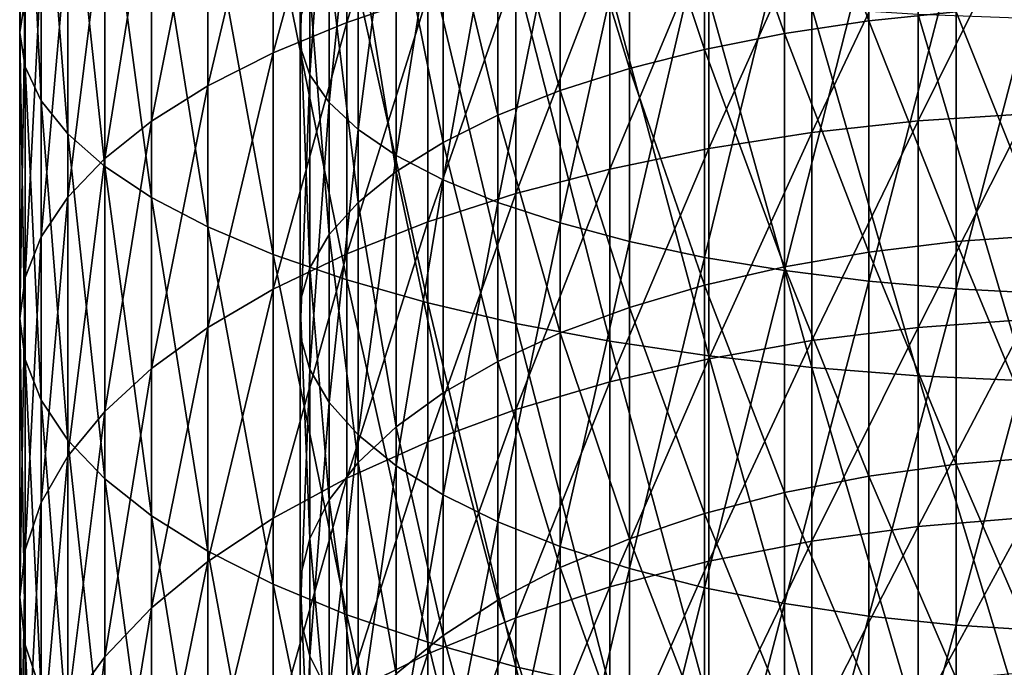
# Model space of a CAD drawing. Header units: metres. Extents: x -22 to 72, y -222 to 22.
# Tile 21 of 256: x -12 to -1.42, y -178.49 to -171.53. Entities that reach past the tile are written whole.
import ezdxf

# ---------------------------------------------------------------- set-up
doc = ezdxf.new("R2010")
doc.units = ezdxf.units.M
doc.layers.add('solid_509499_SW0002', color=7, linetype='CONTINUOUS')

msp = doc.modelspace()

# ---------------------------------------------------------------- linework, layer by layer
at = {"layer": 'solid_509499_SW0002'}
for points in [[(-12, -171.66658, 285.849609), (-12, -168.524475, 286.773682), (-11.942217, -168.229752, 285.63501)], [(-11.942217, -171.297943, 284.732666), (-12, -171.66658, 285.849609), (-11.942217, -168.229752, 285.63501)], [(-11.942217, -172.035217, 286.966553), (-11.942217, -168.819183, 287.912384), (-12, -168.524475, 286.773682)], [(-12, -171.66658, 285.849609), (-11.942217, -172.035217, 286.966553), (-12, -168.524475, 286.773682)], [(-8.986801, -171.81929, 286.312317), (-8.986801, -168.646561, 287.245392), (-8.881438, -168.889313, 288.183289)], [(-8.986801, -171.81929, 286.312317), (-8.986801, -171.51387, 285.386932), (-8.986801, -168.646561, 287.245392)], [(-8.485281, -171.560242, 276.855438), (-8.485281, -169.007187, 277.79184), (-7.61272, -168.759338, 277.040863)], [(-7.61272, -171.263748, 276.122284), (-8.485281, -171.560242, 276.855438), (-7.61272, -168.759338, 277.040863)], [(-11.769423, -172.400314, 288.072754), (-11.769423, -169.111069, 289.0401), (-11.942217, -168.819183, 287.912384)], [(-11.942217, -172.035217, 286.966553), (-11.769423, -172.400314, 288.072754), (-11.942217, -168.819183, 287.912384)], [(-8.881438, -172.122925, 287.2323), (-8.986801, -171.81929, 286.312317), (-8.881438, -168.889313, 288.183289)], [(-8.881438, -172.122925, 287.2323), (-8.881438, -168.889313, 288.183289), (-8.67195, -169.127777, 289.104645)], [(-9.276126, -171.887375, 277.664368), (-9.276126, -169.28067, 278.620453), (-8.485281, -169.007187, 277.79184)], [(-8.485281, -171.560242, 276.855438), (-9.276126, -171.887375, 277.664368), (-8.485281, -169.007187, 277.79184)], [(-2.873714, -171.5439, 276.815033), (-2.873714, -168.99353, 277.750458), (-3.779002, -169.106583, 278.092987)], [(-2.873714, -171.5439, 276.815033), (-1.934734, -171.446167, 276.573334), (-2.873714, -168.99353, 277.750458)], [(-11.483284, -172.758331, 289.157532), (-11.483284, -169.397308, 290.145966), (-11.769423, -169.111069, 289.0401)], [(-11.769423, -172.400314, 288.072754), (-11.483284, -172.758331, 289.157532), (-11.769423, -169.111069, 289.0401)], [(-8.67195, -172.421204, 288.136078), (-8.881438, -172.122925, 287.2323), (-8.67195, -169.127777, 289.104645)], [(-8.67195, -172.421204, 288.136078), (-8.67195, -169.127777, 289.104645), (-8.36079, -169.359177, 289.998657)], [(-3.779002, -171.679138, 277.149414), (-3.779002, -169.106583, 278.092987), (-4.639985, -169.249634, 278.526428)], [(-3.779002, -171.679138, 277.149414), (-2.873714, -171.5439, 276.815033), (-3.779002, -169.106583, 278.092987)], [(-9.977635, -172.242004, 278.54126), (-9.977635, -169.577118, 279.518677), (-9.276126, -169.28067, 278.620453)], [(-9.276126, -171.887375, 277.664368), (-9.977635, -172.242004, 278.54126), (-9.276126, -169.28067, 278.620453)], [(-4.639985, -171.850266, 277.572601), (-4.639985, -169.249634, 278.526428), (-5.446568, -169.421036, 279.045776)], [(-4.639985, -171.850266, 277.572601), (-3.779002, -171.679138, 277.149414), (-4.639985, -169.249634, 278.526428)], [(-11.086555, -173.105835, 290.210449), (-11.086555, -169.67514, 291.219391), (-11.483284, -169.397308, 290.145966)], [(-11.483284, -172.758331, 289.157532), (-11.086555, -173.105835, 290.210449), (-11.483284, -169.397308, 290.145966)], [(-8.36079, -172.710632, 289.013031), (-8.67195, -172.421204, 288.136078), (-8.36079, -169.359177, 289.998657)], [(-8.36079, -172.710632, 289.013031), (-8.36079, -169.359177, 289.998657), (-7.951608, -169.580795, 290.854889)], [(-5.446568, -172.055298, 278.07959), (-5.446568, -169.421036, 279.045776), (-6.189295, -169.618759, 279.644867)], [(-5.446568, -172.055298, 278.07959), (-4.639985, -171.850266, 277.572601), (-5.446568, -169.421036, 279.045776)], [(-10.583055, -172.620682, 279.477661), (-10.583055, -169.893692, 280.477875), (-9.977635, -169.577118, 279.518677)], [(-9.977635, -172.242004, 278.54126), (-10.583055, -172.620682, 279.477661), (-9.977635, -169.577118, 279.518677)], [(-7.951608, -172.987823, 289.852905), (-8.36079, -172.710632, 289.013031), (-7.951608, -169.580795, 290.854889)], [(-7.951608, -172.987823, 289.852905), (-7.951608, -169.580795, 290.854889), (-7.449201, -169.790024, 291.663239)], [(-6.189295, -172.291824, 278.664459), (-6.189295, -169.618759, 279.644867), (-6.859458, -169.8405, 280.316711)], [(-6.189295, -172.291824, 278.664459), (-5.446568, -172.055298, 278.07959), (-6.189295, -169.618759, 279.644867)], [(-10.583055, -173.439484, 291.221375), (-10.583055, -169.941879, 292.25), (-11.086555, -169.67514, 291.219391)], [(-11.086555, -173.105835, 290.210449), (-10.583055, -173.439484, 291.221375), (-11.086555, -169.67514, 291.219391)], [(-7.449201, -173.249527, 290.645844), (-7.951608, -172.987823, 289.852905), (-7.449201, -169.790024, 291.663239)], [(-7.449201, -173.249527, 290.645844), (-7.449201, -169.790024, 291.663239), (-6.859458, -169.984406, 292.414276)], [(-6.859458, -172.557053, 279.320313), (-6.859458, -169.8405, 280.316711), (-7.449201, -170.083633, 281.053406)], [(-6.859458, -172.557053, 279.320313), (-6.189295, -172.291824, 278.664459), (-6.859458, -169.8405, 280.316711)], [(-11.086555, -173.019806, 280.464569), (-11.086555, -170.227325, 281.4888), (-10.583055, -169.893692, 280.477875)], [(-10.583055, -172.620682, 279.477661), (-11.086555, -173.019806, 280.464569), (-10.583055, -169.893692, 280.477875)], [(-9.977635, -173.756058, 292.180573), (-9.977635, -170.194977, 293.227844), (-10.583055, -169.941879, 292.25)], [(-10.583055, -173.439484, 291.221375), (-9.977635, -173.756058, 292.180573), (-10.583055, -169.941879, 292.25)], [(-6.859458, -173.492676, 291.382538), (-7.449201, -173.249527, 290.645844), (-6.859458, -169.984406, 292.414276)], [(-6.859458, -173.492676, 291.382538), (-6.859458, -169.984406, 292.414276), (-6.189295, -170.161682, 293.099213)], [(-7.449201, -172.847916, 280.03952), (-7.449201, -170.083633, 281.053406), (-7.951608, -170.345337, 281.846344)], [(-7.449201, -172.847916, 280.03952), (-6.859458, -172.557053, 279.320313), (-7.449201, -170.083633, 281.053406)], [(-6.189295, -173.714417, 292.054382), (-6.859458, -173.492676, 291.382538), (-6.189295, -170.161682, 293.099213)], [(-6.189295, -173.714417, 292.054382), (-6.189295, -170.161682, 293.099213), (-5.446568, -170.319763, 293.709961)], [(-11.483284, -173.435501, 281.492493), (-11.483284, -170.574844, 282.541718), (-11.086555, -170.227325, 281.4888)], [(-11.086555, -173.019806, 280.464569), (-11.483284, -173.435501, 281.492493), (-11.086555, -170.227325, 281.4888)], [(-9.276126, -174.052505, 293.078796), (-9.276126, -170.431992, 294.143555), (-9.977635, -170.194977, 293.227844)], [(-9.977635, -173.756058, 292.180573), (-9.276126, -174.052505, 293.078796), (-9.977635, -170.194977, 293.227844)], [(-2.341084, -172.618576, 272.796448), (-2.341084, -170.328995, 273.810852), (-1.176206, -170.264206, 273.650665)], [(-1.176206, -172.543442, 272.640839), (-2.341084, -172.618576, 272.796448), (-1.176206, -170.264206, 273.650665)], [(-7.951608, -173.160965, 280.813629), (-7.951608, -170.345337, 281.846344), (-8.36079, -170.622528, 282.686218)], [(-7.951608, -173.160965, 280.813629), (-7.449201, -172.847916, 280.03952), (-7.951608, -170.345337, 281.846344)], [(-5.446568, -173.91214, 292.653473), (-6.189295, -173.714417, 292.054382), (-5.446568, -170.319763, 293.709961)], [(-5.446568, -173.91214, 292.653473), (-5.446568, -170.319763, 293.709961), (-4.639985, -170.456787, 294.23938)], [(-3.483416, -172.742996, 273.054138), (-3.483416, -170.436264, 274.076111), (-2.341084, -170.328995, 273.810852)], [(-2.341084, -172.618576, 272.796448), (-3.483416, -172.742996, 273.054138), (-2.341084, -170.328995, 273.810852)], [(-8.485281, -174.325974, 293.907379), (-8.485281, -170.65062, 294.988281), (-9.276126, -170.431992, 294.143555)], [(-9.276126, -174.052505, 293.078796), (-8.485281, -174.325974, 293.907379), (-9.276126, -170.431992, 294.143555)], [(-4.639985, -174.083527, 293.172791), (-5.446568, -173.91214, 292.653473), (-4.639985, -170.456787, 294.23938)], [(-4.639985, -174.083527, 293.172791), (-4.639985, -170.456787, 294.23938), (-3.779002, -170.571167, 294.681274)], [(-4.592201, -172.915482, 273.411407), (-4.592201, -170.585007, 274.443909), (-3.483416, -170.436264, 274.076111)], [(-3.483416, -172.742996, 273.054138), (-4.592201, -172.915482, 273.411407), (-3.483416, -170.436264, 274.076111)], [(-11.769423, -173.86377, 282.551483), (-11.769423, -170.932861, 283.626495), (-11.483284, -170.574844, 282.541718)], [(-11.483284, -173.435501, 281.492493), (-11.769423, -173.86377, 282.551483), (-11.483284, -170.574844, 282.541718)], [(-5.656761, -173.134415, 273.864807), (-5.656761, -170.773773, 274.910675), (-4.592201, -170.585007, 274.443909)], [(-4.592201, -172.915482, 273.411407), (-5.656761, -173.134415, 273.864807), (-4.592201, -170.585007, 274.443909)], [(-3.779002, -174.226593, 293.606262), (-4.639985, -174.083527, 293.172791), (-3.779002, -170.571167, 294.681274)], [(-3.779002, -174.226593, 293.606262), (-3.779002, -170.571167, 294.681274), (-2.873714, -170.661545, 295.030487)], [(-8.36079, -173.492554, 281.633545), (-8.36079, -170.622528, 282.686218), (-8.67195, -170.911972, 283.563171)], [(-7.61272, -174.573837, 294.658386), (-7.61272, -170.848785, 295.753876), (-8.485281, -170.65062, 294.988281)], [(-8.485281, -174.325974, 293.907379), (-7.61272, -174.573837, 294.658386), (-8.485281, -170.65062, 294.988281)], [(-8.36079, -173.492554, 281.633545), (-7.951608, -173.160965, 280.813629), (-8.36079, -170.622528, 282.686218)], [(-2.873714, -174.339645, 293.948792), (-3.779002, -174.226593, 293.606262), (-2.873714, -170.661545, 295.030487)], [(-2.873714, -174.339645, 293.948792), (-2.873714, -170.661545, 295.030487), (-1.934734, -170.726883, 295.282867)], [(-6.666843, -173.397644, 274.410004), (-6.666843, -171.000748, 275.471954), (-5.656761, -170.773773, 274.910675)], [(-5.656761, -173.134415, 273.864807), (-6.666843, -173.397644, 274.410004), (-5.656761, -170.773773, 274.910675)], [(-1.934734, -174.421356, 294.19635), (-2.873714, -174.339645, 293.948792), (-1.934734, -170.726883, 295.282867)], [(-1.934734, -174.421356, 294.19635), (-1.934734, -170.726883, 295.282867), (-0.973071, -170.766373, 295.435486)], [(-0.973071, -174.470764, 294.346069), (-1.934734, -174.421356, 294.19635), (-0.973071, -170.766373, 295.435486)], [(-8.67195, -173.838776, 282.489685), (-8.67195, -170.911972, 283.563171), (-8.881438, -171.210251, 284.466949)], [(-8.67195, -173.838776, 282.489685), (-8.36079, -173.492554, 281.633545), (-8.67195, -170.911972, 283.563171)], [(-6.666843, -174.793701, 295.324554), (-6.666843, -171.024567, 296.433014), (-7.61272, -170.848785, 295.753876)], [(-7.61272, -174.573837, 294.658386), (-6.666843, -174.793701, 295.324554), (-7.61272, -170.848785, 295.753876)], [(-11.942217, -174.300491, 283.631409), (-11.942217, -171.297943, 284.732666), (-11.769423, -170.932861, 283.626495)], [(-11.769423, -173.86377, 282.551483), (-11.942217, -174.300491, 283.631409), (-11.769423, -170.932861, 283.626495)], [(-7.61272, -173.702667, 275.041748), (-7.61272, -171.263748, 276.122284), (-6.666843, -171.000748, 275.471954)], [(-6.666843, -173.397644, 274.410004), (-7.61272, -173.702667, 275.041748), (-6.666843, -171.000748, 275.471954)], [(-5.656761, -174.983444, 295.899475), (-5.656761, -171.17627, 297.019135), (-6.666843, -171.024567, 296.433014)], [(-6.666843, -174.793701, 295.324554), (-5.656761, -174.983444, 295.899475), (-6.666843, -171.024567, 296.433014)], [(-8.881438, -174.195587, 283.371979), (-8.881438, -171.210251, 284.466949), (-8.986801, -171.51387, 285.386932)], [(-8.881438, -174.195587, 283.371979), (-8.67195, -173.838776, 282.489685), (-8.881438, -171.210251, 284.466949)], [(-4.592201, -175.141251, 296.377594), (-4.592201, -171.302429, 297.506561), (-5.656761, -171.17627, 297.019135)], [(-5.656761, -174.983444, 295.899475), (-4.592201, -175.141251, 296.377594), (-5.656761, -171.17627, 297.019135)], [(-12, -174.74147, 284.721832), (-12, -171.66658, 285.849609), (-11.942217, -171.297943, 284.732666)], [(-11.942217, -174.300491, 283.631409), (-12, -174.74147, 284.721832), (-11.942217, -171.297943, 284.732666)], [(-8.485281, -174.046524, 275.753906), (-8.485281, -171.560242, 276.855438), (-7.61272, -171.263748, 276.122284)], [(-7.61272, -173.702667, 275.041748), (-8.485281, -174.046524, 275.753906), (-7.61272, -171.263748, 276.122284)], [(-3.483416, -175.265594, 296.754333), (-3.483416, -171.40184, 297.890625), (-4.592201, -171.302429, 297.506561)], [(-4.592201, -175.141251, 296.377594), (-3.483416, -175.265594, 296.754333), (-4.592201, -171.302429, 297.506561)], [(-2.341084, -175.35527, 297.026062), (-2.341084, -171.473541, 298.167633), (-3.483416, -171.40184, 297.890625)], [(-3.483416, -175.265594, 296.754333), (-2.341084, -175.35527, 297.026062), (-3.483416, -171.40184, 297.890625)], [(-1.934734, -173.914215, 275.479889), (-1.934734, -171.446167, 276.573334), (-2.873714, -171.5439, 276.815033)], [(-0.973071, -173.845657, 275.337891), (-0.973071, -171.387054, 276.427185), (-1.934734, -171.446167, 276.573334)], [(-1.934734, -173.914215, 275.479889), (-0.973071, -173.845657, 275.337891), (-1.934734, -171.446167, 276.573334)], [(-9.276126, -174.425903, 276.539673), (-9.276126, -171.887375, 277.664368), (-8.485281, -171.560242, 276.855438)], [(-8.485281, -174.046524, 275.753906), (-9.276126, -174.425903, 276.539673), (-8.485281, -171.560242, 276.855438)], [(-8.986801, -174.558792, 284.270111), (-8.986801, -171.51387, 285.386932), (-8.986801, -171.81929, 286.312317)], [(-8.986801, -174.558792, 284.270111), (-8.881438, -174.195587, 283.371979), (-8.986801, -171.51387, 285.386932)], [(-2.873714, -174.027557, 275.714661), (-2.873714, -171.5439, 276.815033), (-3.779002, -171.679138, 277.149414)], [(-2.873714, -174.027557, 275.714661), (-1.934734, -173.914215, 275.479889), (-2.873714, -171.5439, 276.815033)], [(-1.176206, -175.409424, 297.190155), (-1.176206, -171.51683, 298.33493), (-2.341084, -171.473541, 298.167633)], [(-2.341084, -175.35527, 297.026062), (-1.176206, -175.409424, 297.190155), (-2.341084, -171.473541, 298.167633)], [(-11.942217, -175.182434, 285.812225), (-11.942217, -172.035217, 286.966553), (-12, -171.66658, 285.849609)], [(-12, -174.74147, 284.721832), (-11.942217, -175.182434, 285.812225), (-12, -171.66658, 285.849609)], [(-3.779002, -174.184402, 276.039459), (-3.779002, -171.679138, 277.149414), (-4.639985, -171.850266, 277.572601)], [(-3.779002, -174.184402, 276.039459), (-2.873714, -174.027557, 275.714661), (-3.779002, -171.679138, 277.149414)], [(-8.986801, -174.924133, 285.173523), (-8.986801, -171.81929, 286.312317), (-8.881438, -172.122925, 287.2323)], [(-8.986801, -174.924133, 285.173523), (-8.986801, -174.558792, 284.270111), (-8.986801, -171.81929, 286.312317)], [(-4.639985, -174.382858, 276.450531), (-4.639985, -171.850266, 277.572601), (-5.446568, -172.055298, 278.07959)], [(-4.639985, -174.382858, 276.450531), (-3.779002, -174.184402, 276.039459), (-4.639985, -171.850266, 277.572601)], [(-9.977635, -174.837173, 277.391479), (-9.977635, -172.242004, 278.54126), (-9.276126, -171.887375, 277.664368)], [(-9.276126, -174.425903, 276.539673), (-9.977635, -174.837173, 277.391479), (-9.276126, -171.887375, 277.664368)], [(-11.769423, -175.619156, 286.892151), (-11.769423, -172.400314, 288.072754), (-11.942217, -172.035217, 286.966553)], [(-11.942217, -175.182434, 285.812225), (-11.769423, -175.619156, 286.892151), (-11.942217, -172.035217, 286.966553)], [(-5.446568, -174.620651, 276.943024), (-5.446568, -172.055298, 278.07959), (-6.189295, -172.291824, 278.664459)], [(-5.446568, -174.620651, 276.943024), (-4.639985, -174.382858, 276.450531), (-5.446568, -172.055298, 278.07959)], [(-8.881438, -175.287354, 286.071655), (-8.986801, -174.924133, 285.173523), (-8.881438, -172.122925, 287.2323)], [(-8.881438, -175.287354, 286.071655), (-8.881438, -172.122925, 287.2323), (-8.67195, -172.421204, 288.136078)], [(-10.583055, -175.276352, 278.301086), (-10.583055, -172.620682, 279.477661), (-9.977635, -172.242004, 278.54126)], [(-9.977635, -174.837173, 277.391479), (-10.583055, -175.276352, 278.301086), (-9.977635, -172.242004, 278.54126)], [(-6.189295, -174.894958, 277.511139), (-6.189295, -172.291824, 278.664459), (-6.859458, -172.557053, 279.320313)], [(-6.189295, -174.894958, 277.511139), (-5.446568, -174.620651, 276.943024), (-6.189295, -172.291824, 278.664459)], [(-11.483284, -176.047424, 287.951172), (-11.483284, -172.758331, 289.157532), (-11.769423, -172.400314, 288.072754)], [(-11.769423, -175.619156, 286.892151), (-11.483284, -176.047424, 287.951172), (-11.769423, -172.400314, 288.072754)], [(-8.67195, -175.64415, 286.953949), (-8.881438, -175.287354, 286.071655), (-8.67195, -172.421204, 288.136078)], [(-8.67195, -175.64415, 286.953949), (-8.67195, -172.421204, 288.136078), (-8.36079, -172.710632, 289.013031)], [(-11.086555, -175.739227, 279.259735), (-11.086555, -173.019806, 280.464569), (-10.583055, -172.620682, 279.477661)], [(-10.583055, -175.276352, 278.301086), (-11.086555, -175.739227, 279.259735), (-10.583055, -172.620682, 279.477661)], [(-6.859458, -175.20256, 278.148254), (-6.859458, -172.557053, 279.320313), (-7.449201, -172.847916, 280.03952)], [(-6.859458, -175.20256, 278.148254), (-6.189295, -174.894958, 277.511139), (-6.859458, -172.557053, 279.320313)], [(-3.483416, -174.977859, 271.883301), (-3.483416, -172.742996, 273.054138), (-2.341084, -172.618576, 272.796448)], [(-2.341084, -174.836838, 271.634338), (-3.483416, -174.977859, 271.883301), (-2.341084, -172.618576, 272.796448)], [(-2.341084, -174.836838, 271.634338), (-2.341084, -172.618576, 272.796448), (-1.176206, -172.543442, 272.640839)], [(-1.176206, -174.751694, 271.483978), (-2.341084, -174.836838, 271.634338), (-1.176206, -172.543442, 272.640839)], [(-8.36079, -175.990387, 287.810089), (-8.67195, -175.64415, 286.953949), (-8.36079, -172.710632, 289.013031)], [(-8.36079, -175.990387, 287.810089), (-8.36079, -172.710632, 289.013031), (-7.951608, -172.987823, 289.852905)], [(-11.086555, -176.46312, 288.979065), (-11.086555, -173.105835, 290.210449), (-11.483284, -172.758331, 289.157532)], [(-11.483284, -176.047424, 287.951172), (-11.086555, -176.46312, 288.979065), (-11.483284, -172.758331, 289.157532)], [(-4.592201, -175.17337, 272.228516), (-4.592201, -172.915482, 273.411407), (-3.483416, -172.742996, 273.054138)], [(-3.483416, -174.977859, 271.883301), (-4.592201, -175.17337, 272.228516), (-3.483416, -172.742996, 273.054138)], [(-7.449201, -175.539871, 278.846863), (-7.449201, -172.847916, 280.03952), (-7.951608, -173.160965, 280.813629)], [(-7.449201, -175.539871, 278.846863), (-6.859458, -175.20256, 278.148254), (-7.449201, -172.847916, 280.03952)], [(-5.656761, -175.421509, 272.666626), (-5.656761, -173.134415, 273.864807), (-4.592201, -172.915482, 273.411407)], [(-4.592201, -175.17337, 272.228516), (-5.656761, -175.421509, 272.666626), (-4.592201, -172.915482, 273.411407)], [(-11.483284, -176.221329, 280.25824), (-11.483284, -173.435501, 281.492493), (-11.086555, -173.019806, 280.464569)], [(-11.086555, -175.739227, 279.259735), (-11.483284, -176.221329, 280.25824), (-11.086555, -173.019806, 280.464569)], [(-7.951608, -176.32196, 288.630005), (-8.36079, -175.990387, 287.810089), (-7.951608, -172.987823, 289.852905)], [(-7.951608, -176.32196, 288.630005), (-7.951608, -172.987823, 289.852905), (-7.449201, -173.249527, 290.645844)], [(-10.583055, -176.862244, 289.966003), (-10.583055, -173.439484, 291.221375), (-11.086555, -173.105835, 290.210449)], [(-11.086555, -176.46312, 288.979065), (-10.583055, -176.862244, 289.966003), (-11.086555, -173.105835, 290.210449)], [(-6.666843, -175.719879, 273.19342), (-6.666843, -173.397644, 274.410004), (-5.656761, -173.134415, 273.864807)], [(-5.656761, -175.421509, 272.666626), (-6.666843, -175.719879, 273.19342), (-5.656761, -173.134415, 273.864807)], [(-7.951608, -175.902939, 279.598816), (-7.951608, -173.160965, 280.813629), (-8.36079, -173.492554, 281.633545)], [(-7.951608, -175.902939, 279.598816), (-7.449201, -175.539871, 278.846863), (-7.951608, -173.160965, 280.813629)], [(-7.449201, -176.63501, 289.404114), (-7.951608, -176.32196, 288.630005), (-7.449201, -173.249527, 290.645844)], [(-7.449201, -176.63501, 289.404114), (-7.449201, -173.249527, 290.645844), (-6.859458, -173.492676, 291.382538)], [(-11.769423, -176.718002, 281.286926), (-11.769423, -173.86377, 282.551483), (-11.483284, -173.435501, 281.492493)], [(-11.483284, -176.221329, 280.25824), (-11.769423, -176.718002, 281.286926), (-11.483284, -173.435501, 281.492493)], [(-9.977635, -177.240936, 290.902405), (-9.977635, -173.756058, 292.180573), (-10.583055, -173.439484, 291.221375)], [(-10.583055, -176.862244, 289.966003), (-9.977635, -177.240936, 290.902405), (-10.583055, -173.439484, 291.221375)], [(-7.61272, -176.065598, 273.803833), (-7.61272, -173.702667, 275.041748), (-6.666843, -173.397644, 274.410004)], [(-6.666843, -175.719879, 273.19342), (-7.61272, -176.065598, 273.803833), (-6.666843, -173.397644, 274.410004)], [(-8.36079, -176.287491, 280.395264), (-8.36079, -173.492554, 281.633545), (-8.67195, -173.838776, 282.489685)], [(-8.36079, -176.287491, 280.395264), (-7.951608, -175.902939, 279.598816), (-8.36079, -173.492554, 281.633545)], [(-6.859458, -176.925873, 290.123322), (-7.449201, -176.63501, 289.404114), (-6.859458, -173.492676, 291.382538)], [(-6.859458, -176.925873, 290.123322), (-6.859458, -173.492676, 291.382538), (-6.189295, -173.714417, 292.054382)], [(-9.276126, -177.595551, 291.779297), (-9.276126, -174.052505, 293.078796), (-9.977635, -173.756058, 292.180573)], [(-9.977635, -177.240936, 290.902405), (-9.276126, -177.595551, 291.779297), (-9.977635, -173.756058, 292.180573)], [(-8.485281, -176.455338, 274.491974), (-8.485281, -174.046524, 275.753906), (-7.61272, -173.702667, 275.041748)], [(-7.61272, -176.065598, 273.803833), (-8.485281, -176.455338, 274.491974), (-7.61272, -173.702667, 275.041748)], [(-6.189295, -177.191116, 290.779205), (-6.859458, -176.925873, 290.123322), (-6.189295, -173.714417, 292.054382)], [(-6.189295, -177.191116, 290.779205), (-6.189295, -173.714417, 292.054382), (-5.446568, -173.91214, 292.653473)], [(-11.942217, -177.224503, 282.335938), (-11.942217, -174.300491, 283.631409), (-11.769423, -173.86377, 282.551483)], [(-11.769423, -176.718002, 281.286926), (-11.942217, -177.224503, 282.335938), (-11.769423, -173.86377, 282.551483)], [(-8.67195, -176.689026, 281.226898), (-8.67195, -173.838776, 282.489685), (-8.881438, -174.195587, 283.371979)], [(-8.67195, -176.689026, 281.226898), (-8.36079, -176.287491, 280.395264), (-8.67195, -173.838776, 282.489685)], [(-0.973071, -176.227676, 274.089996), (-0.973071, -173.845657, 275.337891), (-1.934734, -173.914215, 275.479889)], [(-5.446568, -177.427628, 291.364075), (-6.189295, -177.191116, 290.779205), (-5.446568, -173.91214, 292.653473)], [(-5.446568, -177.427628, 291.364075), (-5.446568, -173.91214, 292.653473), (-4.639985, -174.083527, 293.172791)], [(-1.934734, -176.305374, 274.227173), (-1.934734, -173.914215, 275.479889), (-2.873714, -174.027557, 275.714661)], [(-1.934734, -176.305374, 274.227173), (-0.973071, -176.227676, 274.089996), (-1.934734, -173.914215, 275.479889)], [(-9.276126, -176.885361, 275.251221), (-9.276126, -174.425903, 276.539673), (-8.485281, -174.046524, 275.753906)], [(-8.485281, -176.455338, 274.491974), (-9.276126, -176.885361, 275.251221), (-8.485281, -174.046524, 275.753906)], [(-8.485281, -177.922684, 292.588196), (-8.485281, -174.325974, 293.907379), (-9.276126, -174.052505, 293.078796)], [(-9.276126, -177.595551, 291.779297), (-8.485281, -177.922684, 292.588196), (-9.276126, -174.052505, 293.078796)], [(-4.639985, -177.63266, 291.871063), (-5.446568, -177.427628, 291.364075), (-4.639985, -174.083527, 293.172791)], [(-4.639985, -177.63266, 291.871063), (-4.639985, -174.083527, 293.172791), (-3.779002, -174.226593, 293.606262)], [(-2.873714, -176.433853, 274.454041), (-2.873714, -174.027557, 275.714661), (-3.779002, -174.184402, 276.039459)], [(-2.873714, -176.433853, 274.454041), (-1.934734, -176.305374, 274.227173), (-2.873714, -174.027557, 275.714661)], [(-8.881438, -177.102829, 282.083954), (-8.881438, -174.195587, 283.371979), (-8.986801, -174.558792, 284.270111)], [(-8.881438, -177.102829, 282.083954), (-8.67195, -176.689026, 281.226898), (-8.881438, -174.195587, 283.371979)], [(-3.779002, -176.611618, 274.767883), (-3.779002, -174.184402, 276.039459), (-4.639985, -174.382858, 276.450531)], [(-3.779002, -176.611618, 274.767883), (-2.873714, -176.433853, 274.454041), (-3.779002, -174.184402, 276.039459)], [(-12, -177.735916, 283.395142), (-12, -174.74147, 284.721832), (-11.942217, -174.300491, 283.631409)], [(-11.942217, -177.224503, 282.335938), (-12, -177.735916, 283.395142), (-11.942217, -174.300491, 283.631409)], [(-3.779002, -177.803802, 292.29422), (-4.639985, -177.63266, 291.871063), (-3.779002, -174.226593, 293.606262)], [(-3.779002, -177.803802, 292.29422), (-3.779002, -174.226593, 293.606262), (-2.873714, -174.339645, 293.948792)], [(-7.61272, -178.219177, 293.32135), (-7.61272, -174.573837, 294.658386), (-8.485281, -174.325974, 293.907379)], [(-8.485281, -177.922684, 292.588196), (-7.61272, -178.219177, 293.32135), (-8.485281, -174.325974, 293.907379)], [(-4.639985, -176.836578, 275.16507), (-4.639985, -174.382858, 276.450531), (-5.446568, -174.620651, 276.943024)], [(-4.639985, -176.836578, 275.16507), (-3.779002, -176.611618, 274.767883), (-4.639985, -174.382858, 276.450531)], [(-2.873714, -177.939026, 292.628632), (-3.779002, -177.803802, 292.29422), (-2.873714, -174.339645, 293.948792)], [(-2.873714, -177.939026, 292.628632), (-2.873714, -174.339645, 293.948792), (-1.934734, -174.421356, 294.19635)], [(-9.977635, -177.351501, 276.074249), (-9.977635, -174.837173, 277.391479), (-9.276126, -174.425903, 276.539673)], [(-9.276126, -176.885361, 275.251221), (-9.977635, -177.351501, 276.074249), (-9.276126, -174.425903, 276.539673)], [(-1.934734, -178.036774, 292.8703), (-2.873714, -177.939026, 292.628632), (-1.934734, -174.421356, 294.19635)], [(-1.934734, -178.036774, 292.8703), (-1.934734, -174.421356, 294.19635), (-0.973071, -174.470764, 294.346069)], [(-0.973071, -178.095871, 293.016479), (-1.934734, -178.036774, 292.8703), (-0.973071, -174.470764, 294.346069)], [(-8.986801, -177.524048, 282.95636), (-8.986801, -174.558792, 284.270111), (-8.986801, -174.924133, 285.173523)], [(-8.986801, -177.524048, 282.95636), (-8.881438, -177.102829, 282.083954), (-8.986801, -174.558792, 284.270111)], [(-6.666843, -178.482178, 293.97171), (-6.666843, -174.793701, 295.324554), (-7.61272, -174.573837, 294.658386)], [(-7.61272, -178.219177, 293.32135), (-6.666843, -178.482178, 293.97171), (-7.61272, -174.573837, 294.658386)], [(-5.446568, -177.106079, 275.64093), (-5.446568, -174.620651, 276.943024), (-6.189295, -174.894958, 277.511139)], [(-5.446568, -177.106079, 275.64093), (-4.639985, -176.836578, 275.16507), (-5.446568, -174.620651, 276.943024)], [(-11.942217, -178.24733, 284.454346), (-11.942217, -175.182434, 285.812225), (-12, -174.74147, 284.721832)], [(-12, -177.735916, 283.395142), (-11.942217, -178.24733, 284.454346), (-12, -174.74147, 284.721832)], [(-10.583055, -177.849304, 276.953156), (-10.583055, -175.276352, 278.301086), (-9.977635, -174.837173, 277.391479)], [(-9.977635, -177.351501, 276.074249), (-10.583055, -177.849304, 276.953156), (-9.977635, -174.837173, 277.391479)], [(-5.656761, -178.709152, 294.532959), (-5.656761, -174.983444, 295.899475), (-6.666843, -174.793701, 295.324554)], [(-6.666843, -178.482178, 293.97171), (-5.656761, -178.709152, 294.532959), (-6.666843, -174.793701, 295.324554)], [(-3.483416, -177.131287, 270.568695), (-3.483416, -174.977859, 271.883301), (-2.341084, -174.836838, 271.634338)], [(-2.341084, -176.974274, 270.329498), (-3.483416, -177.131287, 270.568695), (-2.341084, -174.836838, 271.634338)], [(-2.341084, -176.974274, 270.329498), (-2.341084, -174.836838, 271.634338), (-1.176206, -174.751694, 271.483978)], [(-1.176206, -176.879456, 270.185028), (-2.341084, -176.974274, 270.329498), (-1.176206, -174.751694, 271.483978)], [(-8.986801, -177.947769, 283.833923), (-8.986801, -174.924133, 285.173523), (-8.881438, -175.287354, 286.071655)], [(-8.986801, -177.947769, 283.833923), (-8.986801, -177.524048, 282.95636), (-8.986801, -174.924133, 285.173523)], [(-6.189295, -177.416992, 276.18988), (-6.189295, -174.894958, 277.511139), (-6.859458, -175.20256, 278.148254)], [(-6.189295, -177.416992, 276.18988), (-5.446568, -177.106079, 275.64093), (-6.189295, -174.894958, 277.511139)], [(-4.592201, -178.897919, 294.999725), (-4.592201, -175.141251, 296.377594), (-5.656761, -174.983444, 295.899475)], [(-5.656761, -178.709152, 294.532959), (-4.592201, -178.897919, 294.999725), (-5.656761, -174.983444, 295.899475)], [(-4.592201, -177.348984, 270.90036), (-4.592201, -175.17337, 272.228516), (-3.483416, -174.977859, 271.883301)], [(-3.483416, -177.131287, 270.568695), (-4.592201, -177.348984, 270.90036), (-3.483416, -174.977859, 271.883301)], [(-3.483416, -179.046661, 295.367523), (-3.483416, -175.265594, 296.754333), (-4.592201, -175.141251, 296.377594)], [(-4.592201, -178.897919, 294.999725), (-3.483416, -179.046661, 295.367523), (-4.592201, -175.141251, 296.377594)], [(-11.769423, -178.753815, 285.503357), (-11.769423, -175.619156, 286.892151), (-11.942217, -175.182434, 285.812225)], [(-11.942217, -178.24733, 284.454346), (-11.769423, -178.753815, 285.503357), (-11.942217, -175.182434, 285.812225)], [(-6.859458, -177.765656, 276.805481), (-6.859458, -175.20256, 278.148254), (-7.449201, -175.539871, 278.846863)], [(-6.859458, -177.765656, 276.805481), (-6.189295, -177.416992, 276.18988), (-6.859458, -175.20256, 278.148254)], [(-5.656761, -177.625259, 271.321289), (-5.656761, -175.421509, 272.666626), (-4.592201, -175.17337, 272.228516)], [(-4.592201, -177.348984, 270.90036), (-5.656761, -177.625259, 271.321289), (-4.592201, -175.17337, 272.228516)], [(-2.341084, -179.153931, 295.632813), (-2.341084, -175.35527, 297.026062), (-3.483416, -175.265594, 296.754333)], [(-3.483416, -179.046661, 295.367523), (-2.341084, -179.153931, 295.632813), (-3.483416, -175.265594, 296.754333)], [(-11.086555, -178.373932, 277.879456), (-11.086555, -175.739227, 279.259735), (-10.583055, -175.276352, 278.301086)], [(-10.583055, -177.849304, 276.953156), (-11.086555, -178.373932, 277.879456), (-10.583055, -175.276352, 278.301086)], [(-8.881438, -178.368988, 284.706329), (-8.986801, -177.947769, 283.833923), (-8.881438, -175.287354, 286.071655)], [(-8.881438, -178.368988, 284.706329), (-8.881438, -175.287354, 286.071655), (-8.67195, -175.64415, 286.953949)], [(-1.176206, -179.218719, 295.792999), (-1.176206, -175.409424, 297.190155), (-2.341084, -175.35527, 297.026062)], [(-2.341084, -179.153931, 295.632813), (-1.176206, -179.218719, 295.792999), (-2.341084, -175.35527, 297.026062)], [(-6.666843, -177.957474, 271.827423), (-6.666843, -175.719879, 273.19342), (-5.656761, -175.421509, 272.666626)], [(-5.656761, -177.625259, 271.321289), (-6.666843, -177.957474, 271.827423), (-5.656761, -175.421509, 272.666626)], [(-7.449201, -178.147995, 277.480499), (-7.449201, -175.539871, 278.846863), (-7.951608, -175.902939, 279.598816)], [(-7.449201, -178.147995, 277.480499), (-6.859458, -177.765656, 276.805481), (-7.449201, -175.539871, 278.846863)], [(-11.483284, -179.250488, 286.532043), (-11.483284, -176.047424, 287.951172), (-11.769423, -175.619156, 286.892151)], [(-11.769423, -178.753815, 285.503357), (-11.483284, -179.250488, 286.532043), (-11.769423, -175.619156, 286.892151)], [(-8.67195, -178.782806, 285.563385), (-8.881438, -178.368988, 284.706329), (-8.67195, -175.64415, 286.953949)], [(-8.67195, -178.782806, 285.563385), (-8.67195, -175.64415, 286.953949), (-8.36079, -175.990387, 287.810089)], [(-11.483284, -178.920364, 278.844238), (-11.483284, -176.221329, 280.25824), (-11.086555, -175.739227, 279.259735)], [(-11.086555, -178.373932, 277.879456), (-11.483284, -178.920364, 278.844238), (-11.086555, -175.739227, 279.259735)], [(-7.61272, -178.342422, 272.413879), (-7.61272, -176.065598, 273.803833), (-6.666843, -175.719879, 273.19342)], [(-6.666843, -177.957474, 271.827423), (-7.61272, -178.342422, 272.413879), (-6.666843, -175.719879, 273.19342)], [(-8.36079, -179.184326, 286.39502), (-8.67195, -178.782806, 285.563385), (-8.36079, -175.990387, 287.810089)], [(-7.951608, -178.559494, 278.207092), (-7.951608, -175.902939, 279.598816), (-8.36079, -176.287491, 280.395264)], [(-8.36079, -179.184326, 286.39502), (-8.36079, -175.990387, 287.810089), (-7.951608, -176.32196, 288.630005)], [(-7.951608, -178.559494, 278.207092), (-7.449201, -178.147995, 277.480499), (-7.951608, -175.902939, 279.598816)], [(-11.086555, -179.73259, 287.530548), (-11.086555, -176.46312, 288.979065), (-11.483284, -176.047424, 287.951172)], [(-11.483284, -179.250488, 286.532043), (-11.086555, -179.73259, 287.530548), (-11.483284, -176.047424, 287.951172)], [(-8.485281, -178.776382, 273.075012), (-8.485281, -176.455338, 274.491974), (-7.61272, -176.065598, 273.803833)], [(-7.61272, -178.342422, 272.413879), (-8.485281, -178.776382, 273.075012), (-7.61272, -176.065598, 273.803833)], [(-11.769423, -179.483337, 279.838226), (-11.769423, -176.718002, 281.286926), (-11.483284, -176.221329, 280.25824)], [(-11.483284, -178.920364, 278.844238), (-11.769423, -179.483337, 279.838226), (-11.483284, -176.221329, 280.25824)], [(-8.36079, -178.995361, 278.976654), (-8.36079, -176.287491, 280.395264), (-8.67195, -176.689026, 281.226898)], [(-8.36079, -178.995361, 278.976654), (-7.951608, -178.559494, 278.207092), (-8.36079, -176.287491, 280.395264)], [(-7.951608, -179.568878, 287.191467), (-8.36079, -179.184326, 286.39502), (-7.951608, -176.32196, 288.630005)], [(-7.951608, -179.568878, 287.191467), (-7.951608, -176.32196, 288.630005), (-7.449201, -176.63501, 289.404114)], [(-1.934734, -178.60939, 272.820618), (-1.934734, -176.305374, 274.227173), (-2.873714, -176.433853, 274.454041)], [(-0.973071, -178.522888, 272.688812), (-0.973071, -176.227676, 274.089996), (-1.934734, -176.305374, 274.227173)], [(-1.934734, -178.60939, 272.820618), (-0.973071, -178.522888, 272.688812), (-1.934734, -176.305374, 274.227173)], [(-10.583055, -180.195465, 288.489197), (-10.583055, -176.862244, 289.966003), (-11.086555, -176.46312, 288.979065)], [(-11.086555, -179.73259, 287.530548), (-10.583055, -180.195465, 288.489197), (-11.086555, -176.46312, 288.979065)], [(-9.276126, -179.255173, 273.804474), (-9.276126, -176.885361, 275.251221), (-8.485281, -176.455338, 274.491974)], [(-8.485281, -178.776382, 273.075012), (-9.276126, -179.255173, 273.804474), (-8.485281, -176.455338, 274.491974)], [(-2.873714, -178.752457, 273.038574), (-2.873714, -176.433853, 274.454041), (-3.779002, -176.611618, 274.767883)], [(-2.873714, -178.752457, 273.038574), (-1.934734, -178.60939, 272.820618), (-2.873714, -176.433853, 274.454041)], [(-7.449201, -179.931946, 287.94342), (-7.951608, -179.568878, 287.191467), (-7.449201, -176.63501, 289.404114)], [(-7.449201, -179.931946, 287.94342), (-7.449201, -176.63501, 289.404114), (-6.859458, -176.925873, 290.123322)], [(-3.779002, -178.950378, 273.340118), (-3.779002, -176.611618, 274.767883), (-4.639985, -176.836578, 275.16507)], [(-3.779002, -178.950378, 273.340118), (-2.873714, -178.752457, 273.038574), (-3.779002, -176.611618, 274.767883)], [(-11.942217, -180.057419, 280.851807), (-11.942217, -177.224503, 282.335938), (-11.769423, -176.718002, 281.286926)], [(-11.769423, -179.483337, 279.838226), (-11.942217, -180.057419, 280.851807), (-11.769423, -176.718002, 281.286926)], [(-8.67195, -179.450485, 279.780212), (-8.67195, -176.689026, 281.226898), (-8.881438, -177.102829, 282.083954)], [(-8.67195, -179.450485, 279.780212), (-8.36079, -178.995361, 278.976654), (-8.67195, -176.689026, 281.226898)], [(-4.639985, -179.200851, 273.721741), (-4.639985, -176.836578, 275.16507), (-5.446568, -177.106079, 275.64093)], [(-4.639985, -179.200851, 273.721741), (-3.779002, -178.950378, 273.340118), (-4.639985, -176.836578, 275.16507)], [(-9.977635, -180.634644, 289.398804), (-9.977635, -177.240936, 290.902405), (-10.583055, -176.862244, 289.966003)], [(-10.583055, -180.195465, 288.489197), (-9.977635, -180.634644, 289.398804), (-10.583055, -176.862244, 289.966003)], [(-9.977635, -179.774216, 274.595245), (-9.977635, -177.351501, 276.074249), (-9.276126, -176.885361, 275.251221)], [(-9.276126, -179.255173, 273.804474), (-9.977635, -179.774216, 274.595245), (-9.276126, -176.885361, 275.251221)], [(-6.859458, -180.269257, 288.642059), (-7.449201, -179.931946, 287.94342), (-6.859458, -176.925873, 290.123322)], [(-6.859458, -180.269257, 288.642059), (-6.859458, -176.925873, 290.123322), (-6.189295, -177.191116, 290.779205)], [(-2.341084, -179.021683, 268.887512), (-2.341084, -176.974274, 270.329498), (-1.176206, -176.879456, 270.185028)], [(-1.176206, -178.917603, 268.749573), (-2.341084, -179.021683, 268.887512), (-1.176206, -176.879456, 270.185028)], [(-3.483416, -179.194016, 269.115936), (-3.483416, -177.131287, 270.568695), (-2.341084, -176.974274, 270.329498)], [(-2.341084, -179.021683, 268.887512), (-3.483416, -179.194016, 269.115936), (-2.341084, -176.974274, 270.329498)], [(-8.881438, -179.91951, 280.608307), (-8.881438, -177.102829, 282.083954), (-8.986801, -177.524048, 282.95636)], [(-8.881438, -179.91951, 280.608307), (-8.67195, -179.450485, 279.780212), (-8.881438, -177.102829, 282.083954)], [(-5.446568, -179.500946, 274.178925), (-5.446568, -177.106079, 275.64093), (-6.189295, -177.416992, 276.18988)], [(-5.446568, -179.500946, 274.178925), (-4.639985, -179.200851, 273.721741), (-5.446568, -177.106079, 275.64093)], [(-4.592201, -179.432968, 269.432617), (-4.592201, -177.348984, 270.90036), (-3.483416, -177.131287, 270.568695)], [(-3.483416, -179.194016, 269.115936), (-4.592201, -179.432968, 269.432617), (-3.483416, -177.131287, 270.568695)], [(-12, -180.63707, 281.875275), (-12, -177.735916, 283.395142), (-11.942217, -177.224503, 282.335938)], [(-11.942217, -180.057419, 280.851807), (-12, -180.63707, 281.875275), (-11.942217, -177.224503, 282.335938)], [(-9.276126, -181.045914, 290.25061), (-9.276126, -177.595551, 291.779297), (-9.977635, -177.240936, 290.902405)], [(-9.977635, -180.634644, 289.398804), (-9.276126, -181.045914, 290.25061), (-9.977635, -177.240936, 290.902405)], [(-6.189295, -180.576874, 289.279144), (-6.859458, -180.269257, 288.642059), (-6.189295, -177.191116, 290.779205)], [(-6.189295, -180.576874, 289.279144), (-6.189295, -177.191116, 290.779205), (-5.446568, -177.427628, 291.364075)], [(-10.583055, -180.328476, 275.439667), (-10.583055, -177.849304, 276.953156), (-9.977635, -177.351501, 276.074249)], [(-9.977635, -179.774216, 274.595245), (-10.583055, -180.328476, 275.439667), (-9.977635, -177.351501, 276.074249)], [(-5.656761, -179.736206, 269.834564), (-5.656761, -177.625259, 271.321289), (-4.592201, -177.348984, 270.90036)], [(-4.592201, -179.432968, 269.432617), (-5.656761, -179.736206, 269.834564), (-4.592201, -177.348984, 270.90036)], [(-6.189295, -179.847122, 274.706329), (-6.189295, -177.416992, 276.18988), (-6.859458, -177.765656, 276.805481)], [(-6.189295, -179.847122, 274.706329), (-5.446568, -179.500946, 274.178925), (-6.189295, -177.416992, 276.18988)], [(-5.446568, -180.851181, 289.84729), (-6.189295, -180.576874, 289.279144), (-5.446568, -177.427628, 291.364075)], [(-5.446568, -180.851181, 289.84729), (-5.446568, -177.427628, 291.364075), (-4.639985, -177.63266, 291.871063)], [(-8.485281, -181.425308, 291.036377), (-8.485281, -177.922684, 292.588196), (-9.276126, -177.595551, 291.779297)], [(-9.276126, -181.045914, 290.25061), (-8.485281, -181.425308, 291.036377), (-9.276126, -177.595551, 291.779297)], [(-8.986801, -180.396942, 281.451294), (-8.986801, -177.524048, 282.95636), (-8.986801, -177.947769, 283.833923)], [(-8.986801, -180.396942, 281.451294), (-8.881438, -179.91951, 280.608307), (-8.986801, -177.524048, 282.95636)], [(-6.666843, -180.100845, 270.317841), (-6.666843, -177.957474, 271.827423), (-5.656761, -177.625259, 271.321289)], [(-5.656761, -179.736206, 269.834564), (-6.666843, -180.100845, 270.317841), (-5.656761, -177.625259, 271.321289)], [(-4.639985, -181.088959, 290.339752), (-5.446568, -180.851181, 289.84729), (-4.639985, -177.63266, 291.871063)], [(-4.639985, -181.088959, 290.339752), (-4.639985, -177.63266, 291.871063), (-3.779002, -177.803802, 292.29422)], [(-11.942217, -181.216736, 282.898712), (-11.942217, -178.24733, 284.454346), (-12, -177.735916, 283.395142)], [(-12, -180.63707, 281.875275), (-11.942217, -181.216736, 282.898712), (-12, -177.735916, 283.395142)], [(-6.859458, -180.235352, 275.297791), (-6.859458, -177.765656, 276.805481), (-7.449201, -178.147995, 277.480499)], [(-6.859458, -180.235352, 275.297791), (-6.189295, -179.847122, 274.706329), (-6.859458, -177.765656, 276.805481)], [(-3.779002, -181.28743, 290.750824), (-4.639985, -181.088959, 290.339752), (-3.779002, -177.803802, 292.29422)], [(-3.779002, -181.28743, 290.750824), (-3.779002, -177.803802, 292.29422), (-2.873714, -177.939026, 292.628632)], [(-11.086555, -180.912628, 276.329651), (-11.086555, -178.373932, 277.879456), (-10.583055, -177.849304, 276.953156)], [(-10.583055, -180.328476, 275.439667), (-11.086555, -180.912628, 276.329651), (-10.583055, -177.849304, 276.953156)], [(-8.986801, -180.877197, 282.299225), (-8.986801, -177.947769, 283.833923), (-8.881438, -178.368988, 284.706329)], [(-8.986801, -180.877197, 282.299225), (-8.986801, -180.396942, 281.451294), (-8.986801, -177.947769, 283.833923)], [(-7.61272, -181.769165, 291.748535), (-7.61272, -178.219177, 293.32135), (-8.485281, -177.922684, 292.588196)], [(-8.485281, -181.425308, 291.036377), (-7.61272, -181.769165, 291.748535), (-8.485281, -177.922684, 292.588196)], [(-7.61272, -180.523361, 270.877869), (-7.61272, -178.342422, 272.413879), (-6.666843, -177.957474, 271.827423)], [(-6.666843, -180.100845, 270.317841), (-7.61272, -180.523361, 270.877869), (-6.666843, -177.957474, 271.827423)], [(-2.873714, -181.44426, 291.075623), (-3.779002, -181.28743, 290.750824), (-2.873714, -177.939026, 292.628632)], [(-2.873714, -181.44426, 291.075623), (-2.873714, -177.939026, 292.628632), (-1.934734, -178.036774, 292.8703)], [(-1.934734, -181.557617, 291.310394), (-2.873714, -181.44426, 291.075623), (-1.934734, -178.036774, 292.8703)], [(-1.934734, -181.557617, 291.310394), (-1.934734, -178.036774, 292.8703), (-0.973071, -178.095871, 293.016479)], [(-0.973071, -181.62616, 291.452393), (-1.934734, -181.557617, 291.310394), (-0.973071, -178.095871, 293.016479)], [(-7.449201, -180.661041, 275.94635), (-7.449201, -178.147995, 277.480499), (-7.951608, -178.559494, 278.207092)], [(-6.666843, -182.074173, 292.38028), (-6.666843, -178.482178, 293.97171), (-7.61272, -178.219177, 293.32135)], [(-7.61272, -181.769165, 291.748535), (-6.666843, -182.074173, 292.38028), (-7.61272, -178.219177, 293.32135)], [(-7.449201, -180.661041, 275.94635), (-6.859458, -180.235352, 275.297791), (-7.449201, -178.147995, 277.480499)], [(-11.769423, -181.790817, 283.912323), (-11.769423, -178.753815, 285.503357), (-11.942217, -178.24733, 284.454346)], [(-11.942217, -181.216736, 282.898712), (-11.769423, -181.790817, 283.912323), (-11.942217, -178.24733, 284.454346)], [(-11.483284, -181.521057, 277.256592), (-11.483284, -178.920364, 278.844238), (-11.086555, -178.373932, 277.879456)], [(-11.086555, -180.912628, 276.329651), (-11.483284, -181.521057, 277.256592), (-11.086555, -178.373932, 277.879456)], [(-8.881438, -181.354645, 283.142212), (-8.986801, -180.877197, 282.299225), (-8.881438, -178.368988, 284.706329)], [(-8.881438, -181.354645, 283.142212), (-8.881438, -178.368988, 284.706329), (-8.67195, -178.782806, 285.563385)], [(-8.485281, -180.999664, 271.509155), (-8.485281, -178.776382, 273.075012), (-7.61272, -178.342422, 272.413879)], [(-7.61272, -180.523361, 270.877869), (-8.485281, -180.999664, 271.509155), (-7.61272, -178.342422, 272.413879)], [(-5.656761, -182.337418, 292.925476), (-5.656761, -178.709152, 294.532959), (-6.666843, -178.482178, 293.97171)], [(-6.666843, -182.074173, 292.38028), (-5.656761, -182.337418, 292.925476), (-6.666843, -178.482178, 293.97171)]]:
    msp.add_3dface(points, dxfattribs=at)

doc.saveas('drawing.dxf')
